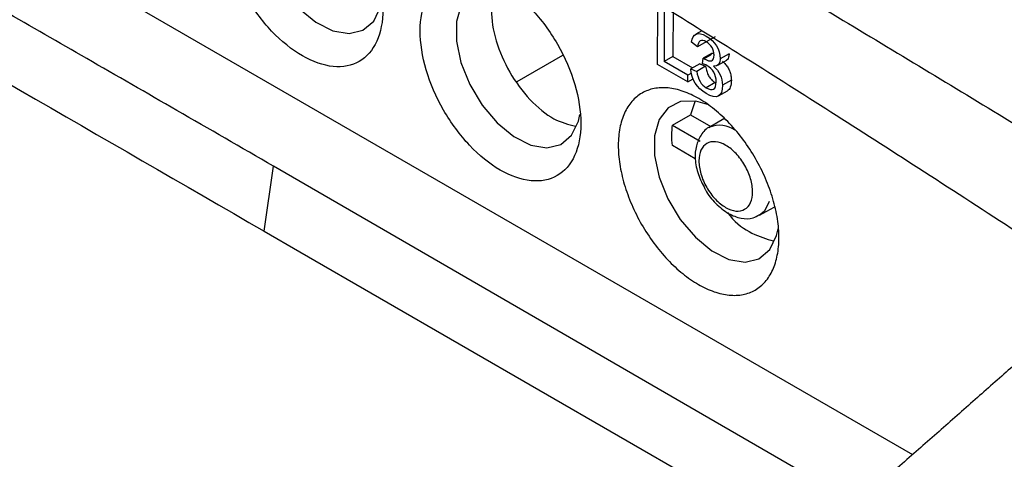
# Model space of a CAD drawing. Header units: millimetres. Extents: x 156922 to 157823, y 112322 to 113312.
# Tile 116 of 123: x 157676 to 157715, y 113207 to 113224. Entities that reach past the tile are written whole.
import ezdxf

# ---------------------------------------------------------------- set-up
doc = ezdxf.new("R2010")
doc.units = ezdxf.units.MM

msp = doc.modelspace()

# ---------------------------------------------------------------- linework, layer by layer
at = {"color": 7, "linetype": 'Continuous', "lineweight": 25}
for p, q in [((157661.807, 113235.952), (157711.852, 113207.061)), ((157701.747, 113222.52), (157701.753, 113224.739)), ((157702.007, 113224.592), (157702.002, 113222.636)), ((157702.361, 113224.795), (157702.355, 113222.839)), ((157703.497, 113223.854), (157703.261, 113223.718)), ((157703.323, 113223.219), (157703.086, 113223.404)), ((157703.669, 113223.418), (157703.323, 113223.219)), ((157704.023, 113223.621), (157703.67, 113223.418)), ((157703.906, 113222.974), (157703.553, 113222.771)), ((157703.906, 113222.974), (157703.944, 113222.949)), ((157697.972, 113222.871), (157696.169, 113221.837)), ((157702.355, 113222.839), (157702.002, 113222.636)), ((157702.945, 113222.092), (157702.002, 113222.636)), ((157702.355, 113222.839), (157703.133, 113222.39)), ((157703.526, 113222.547), (157703.553, 113222.771)), ((157703.887, 113222.916), (157703.591, 113222.746)), ((157704.131, 113222.493), (157704.485, 113222.696)), ((157704.578, 113222.948), (157704.224, 113222.746)), ((157702.944, 113221.829), (157701.747, 113222.52)), ((157703.092, 113222.176), (157702.945, 113222.092)), ((157703.413, 113222.551), (157703.06, 113222.348)), ((157703.06, 113222.348), (157703.296, 113222.246)), ((157703.65, 113222.449), (157703.296, 113222.246)), ((157703.413, 113222.551), (157703.65, 113222.449)), ((157702.944, 113221.829), (157702.945, 113222.092)), ((157702.944, 113221.829), (157703.152, 113221.948)), ((157704.023, 113221.8), (157703.67, 113221.597)), ((157704.668, 113221.899), (157704.314, 113221.696)), ((157704.163, 113221.274), (157704.516, 113221.477)), ((157703.222, 113221.035), (157703.043, 113220.525)), ((157702.335, 113220.112), (157703.043, 113220.525)), ((157703.043, 113220.525), (157703.853, 113220.057)), ((157704.374, 113220.363), (157703.792, 113220.021)), ((157702.335, 113220.112), (157703.426, 113219.483)), ((157703.792, 113220.021), (157703.817, 113220.035)), ((157703.24, 113218.785), (157702.333, 113219.309)), ((157686.159, 113215.916), (157686.527, 113218.49)), ((157709.645, 113205.117), (157686.527, 113218.49)), ((157705.787, 113216.544), (157706.365, 113216.867)), ((157686.159, 113215.916), (157687.573, 113215.1)), ((157687.573, 113215.1), (157707.755, 113203.449))]:
    msp.add_line(p, q, dxfattribs=at)
at = {"color": 7, "linetype": 'Continuous', "lineweight": 25, "flags": 128}
for points in [[(157688.035, 113229.988), (157687.566, 113230.124), (157686.966, 113230.111), (157686.472, 113229.863), (157686.12, 113229.399), (157685.936, 113228.754), (157685.934, 113227.974), (157686.114, 113227.119), (157686.462, 113226.25), (157686.953, 113225.434), (157687.55, 113224.73), (157688.21, 113224.19), (157688.882, 113223.855), (157689.518, 113223.75), (157690.07, 113223.881), (157690.497, 113224.24), (157690.768, 113224.8), (157690.826, 113225.063)], [(157695.877, 113225.461), (157695.407, 113225.597), (157694.808, 113225.584), (157694.314, 113225.336), (157693.962, 113224.872), (157693.778, 113224.227), (157693.776, 113223.447), (157693.955, 113222.592), (157694.304, 113221.723), (157694.795, 113220.907), (157695.392, 113220.203), (157696.052, 113219.663), (157696.724, 113219.328), (157697.36, 113219.223), (157697.912, 113219.354), (157698.339, 113219.714), (157698.61, 113220.274), (157698.668, 113220.536)], [(157703.726, 113220.93), (157703.256, 113221.066), (157702.657, 113221.053), (157702.163, 113220.805), (157701.811, 113220.341), (157701.627, 113219.696), (157701.625, 113218.916), (157701.804, 113218.06), (157702.153, 113217.192), (157702.644, 113216.376), (157703.241, 113215.672), (157703.901, 113215.132), (157704.573, 113214.797), (157705.209, 113214.692), (157705.761, 113214.823), (157706.188, 113215.182), (157706.458, 113215.742), (157706.517, 113216.005)], [(157706.169, 113217.091), (157705.98, 113216.705), (157705.786, 113216.543)]]:
    msp.add_lwpolyline(points, dxfattribs=at)
at = {"color": 7, "linetype": 'Continuous', "lineweight": 25}
msp.add_arc((157704.206, 113219.044), 1.065, 54.966, 111.4315, dxfattribs=at)
for points, knots in [([(157690.453, 113235.235), (157691.27, 113234.762), (157692.904, 113233.816), (157695.355, 113232.391), (157699.266, 113230.107), (157703.49, 113227.618), (157708.043, 113224.904), (157711.445, 113222.859), (157714.869, 113220.785), (157717.145, 113219.392), (157718.296, 113218.687)], [0, 0, 0, 0, 0.087977, 0.176008, 0.264056, 0.50937, 0.631091, 0.75468, 0.875935, 1, 1, 1, 1]), ([(157686.527, 113218.49), (157685.25, 113219.227), (157682.784, 113220.649), (157679.212, 113222.706), (157675.9, 113224.611), (157671.492, 113227.146), (157665.886, 113230.372), (157661.301, 113233.015), (157659, 113234.341)], [0, 0, 0, 0, 0.139252, 0.269004, 0.389253, 0.5, 0.749024, 1, 1, 1, 1]), ([(157656.891, 113232.812), (157657.126, 113232.676), (157657.361, 113232.54), (157659.136, 113231.515), (157662.215, 113229.737), (157671.735, 113224.241), (157679.718, 113219.634), (157686.159, 113215.916)], [3.331036, 3.331036, 3.331036, 3.331036, 3.380178, 3.380178, 3.70156, 4.022942, 5.367207, 5.367207, 5.367207, 5.367207]), ([(157688.58, 113232.848), (157689.123, 113232.534), (157690.217, 113231.9), (157691.869, 113230.932), (157693.548, 113229.939), (157695.254, 113228.92), (157696.986, 113227.877), (157698.744, 113226.808), (157700.529, 113225.713), (157702.783, 113224.319), (157705.552, 113222.587), (157708.881, 113220.477), (157712.377, 113218.236), (157714.763, 113216.684), (157715.985, 113215.889)], [0, 0, 0, 0, 0.058848, 0.118743, 0.179684, 0.241668, 0.304695, 0.368762, 0.433867, 0.500008, 0.615679, 0.737578, 0.865689, 1, 1, 1, 1]), ([(157687.69, 113230.223), (157687.273, 113230.464), (157686.857, 113230.608), (157686.086, 113230.684), (157685.732, 113230.615), (157685.142, 113230.274), (157684.905, 113230.002), (157684.583, 113229.295), (157684.499, 113228.862), (157684.496, 113227.898), (157684.578, 113227.369), (157684.894, 113226.295), (157685.129, 113225.75), (157685.716, 113224.729), (157686.068, 113224.252), (157686.837, 113223.439), (157687.253, 113223.103), (157688.086, 113222.622), (157688.503, 113222.478), (157689.273, 113222.402), (157689.627, 113222.471), (157690.218, 113222.812), (157690.455, 113223.084), (157690.776, 113223.791), (157690.86, 113224.224), (157690.863, 113225.188), (157690.782, 113225.717), (157690.465, 113226.791), (157690.231, 113227.336), (157689.643, 113228.357), (157689.291, 113228.834), (157688.523, 113229.647), (157688.107, 113229.983), (157687.69, 113230.223)], [0, 0, 0, 0, 0.0625, 0.0625, 0.125, 0.125, 0.1875, 0.1875, 0.25, 0.25, 0.3125, 0.3125, 0.375, 0.375, 0.4375, 0.4375, 0.5, 0.5, 0.5625, 0.5625, 0.625, 0.625, 0.6875, 0.6875, 0.75, 0.75, 0.8125, 0.8125, 0.875, 0.875, 0.9375, 0.9375, 1, 1, 1, 1]), ([(157679.009, 113173.876), (157679.546, 113174.333), (157680.639, 113175.264), (157682.303, 113176.684), (157684.023, 113178.151), (157685.798, 113179.666), (157688.308, 113181.805), (157691.775, 113184.747), (157696.576, 113188.782), (157701.995, 113193.258), (157707.747, 113197.928), (157714.565, 113203.36), (157722.237, 113209.321), (157729.056, 113214.44), (157733.859, 113217.954), (157736.866, 113220.123), (157739.812, 113222.217), (157742.697, 113224.236), (157745.521, 113226.183), (157747.384, 113227.443), (157748.305, 113228.066)], [0, 0, 0, 0, 0.023316, 0.047472, 0.072469, 0.098308, 0.124992, 0.182222, 0.249982, 0.334822, 0.418134, 0.499916, 0.630338, 0.749929, 0.793915, 0.836981, 0.879125, 0.920344, 0.960636, 1, 1, 1, 1]), ([(157698.703, 113220.179), (157698.705, 113220.661), (157698.623, 113221.19), (157698.307, 113222.264), (157698.072, 113222.809), (157697.485, 113223.83), (157697.133, 113224.307), (157696.364, 113225.12), (157695.948, 113225.456), (157695.115, 113225.937), (157694.699, 113226.081), (157693.928, 113226.157), (157693.574, 113226.088), (157692.983, 113225.747), (157692.746, 113225.475), (157692.425, 113224.768), (157692.341, 113224.335), (157692.338, 113223.371), (157692.42, 113222.842), (157692.736, 113221.768), (157692.971, 113221.223), (157693.558, 113220.202), (157693.91, 113219.725), (157694.679, 113218.912), (157695.095, 113218.576), (157695.928, 113218.095), (157696.344, 113217.951), (157697.115, 113217.875), (157697.469, 113217.944), (157698.06, 113218.285), (157698.297, 113218.557), (157698.618, 113219.264), (157698.702, 113219.697), (157698.703, 113220.179)], [0, 0, 0, 0, 0.0625, 0.0625, 0.125, 0.125, 0.1875, 0.1875, 0.25, 0.25, 0.3125, 0.3125, 0.375, 0.375, 0.4375, 0.4375, 0.5, 0.5, 0.5625, 0.5625, 0.625, 0.625, 0.6875, 0.6875, 0.75, 0.75, 0.8125, 0.8125, 0.875, 0.875, 0.9375, 0.9375, 1, 1, 1, 1]), ([(157695.345, 113225.575), (157695.262, 113225.286), (157695.09, 113224.686), (157695.299, 113223.458), (157695.841, 113222.192), (157696.662, 113221.087), (157697.609, 113220.295), (157698.207, 113220.145), (157698.49, 113220.073)], [0, 0, 0, 0, 0.158848, 0.330438, 0.502028, 0.673619, 0.845209, 1, 1, 1, 1]), ([(157704.312, 113222.652), (157704.335, 113222.632), (157704.379, 113222.593), (157704.44, 113222.527), (157704.494, 113222.459), (157704.541, 113222.387), (157704.581, 113222.313), (157704.613, 113222.235), (157704.638, 113222.154), (157704.655, 113222.071), (157704.666, 113221.985), (157704.667, 113221.928), (157704.668, 113221.899)], [0, 0, 0, 0, 0.10874, 0.21027, 0.306261, 0.398681, 0.489731, 0.581713, 0.676857, 0.777185, 0.884427, 1, 1, 1, 1]), ([(157704.578, 113222.948), (157704.574, 113222.902), (157704.568, 113222.812), (157704.53, 113222.728), (157704.492, 113222.707), (157704.482, 113222.701)], [0, 0, 0, 0, 0.440816, 0.852556, 1, 1, 1, 1]), ([(157703.65, 113222.449), (157703.656, 113222.415), (157703.667, 113222.35), (157703.692, 113222.255), (157703.722, 113222.167), (157703.758, 113222.086), (157703.8, 113222.013), (157703.848, 113221.947), (157703.902, 113221.889), (157703.961, 113221.839), (157704.002, 113221.813), (157704.023, 113221.8)], [0, 0, 0, 0, 0.139222, 0.266001, 0.381957, 0.489206, 0.590407, 0.688714, 0.787558, 0.890314, 1, 1, 1, 1]), ([(157704.668, 113221.899), (157704.661, 113221.799), (157704.652, 113221.656), (157704.584, 113221.526), (157704.536, 113221.493), (157704.515, 113221.479)], [0, 0, 0, 0, 0.560064, 0.802073, 1, 1, 1, 1]), ([(157688.37, 113167.477), (157694.217, 113172.315), (157700.051, 113177.049), (157711.698, 113186.321), (157729.136, 113199.928), (157746.494, 113212.629), (157758.125, 113220.711)], [0, 0, 0, 0, 0.25, 0.25, 0.5, 1, 1, 1, 1]), ([(157703.83, 113220.041), (157703.828, 113220.04), (157703.671, 113219.997), (157703.448, 113219.729), (157703.25, 113219.296), (157703.216, 113218.759), (157703.326, 113218.166), (157703.525, 113217.782), (157703.621, 113217.595)], [0, 0, 0, 0, 0.0026394, 0.1964013, 0.380194, 0.5779189, 0.794465, 1, 1, 1, 1]), ([(157705.509, 113217.471), (157705.508, 113217.31), (157705.48, 113217.165), (157705.373, 113216.929), (157705.294, 113216.838), (157705.096, 113216.724), (157704.978, 113216.701), (157704.72, 113216.726), (157704.581, 113216.774), (157704.303, 113216.935), (157704.163, 113217.048), (157703.906, 113217.319), (157703.789, 113217.479), (157703.592, 113217.82), (157703.514, 113218.002), (157703.408, 113218.361), (157703.381, 113218.538), (157703.382, 113218.86), (157703.41, 113219.005), (157703.517, 113219.241), (157703.597, 113219.332), (157703.794, 113219.446), (157703.912, 113219.469), (157704.17, 113219.444), (157704.309, 113219.396), (157704.588, 113219.235), (157704.727, 113219.123), (157704.984, 113218.851), (157705.102, 113218.692), (157705.298, 113218.35), (157705.376, 113218.168), (157705.482, 113217.809), (157705.509, 113217.632), (157705.509, 113217.471)], [0, 0, 0, 0, 0.0625, 0.0625, 0.125, 0.125, 0.1875, 0.1875, 0.25, 0.25, 0.3125, 0.3125, 0.375, 0.375, 0.4375, 0.4375, 0.5, 0.5, 0.5625, 0.5625, 0.625, 0.625, 0.6875, 0.6875, 0.75, 0.75, 0.8125, 0.8125, 0.875, 0.875, 0.9375, 0.9375, 1, 1, 1, 1]), ([(157703.621, 113217.595), (157703.628, 113217.58), (157703.727, 113217.36), (157704.048, 113216.994), (157704.528, 113216.596), (157705.037, 113216.408), (157705.479, 113216.392), (157705.695, 113216.518), (157705.775, 113216.564)], [0, 0, 0, 0, 0.016578, 0.245805, 0.480055, 0.692658, 0.886525, 1, 1, 1, 1]), ([(157704.516, 113216.649), (157704.55, 113216.605), (157704.833, 113216.239), (157705.49, 113215.776), (157706.052, 113215.61), (157706.33, 113215.527)], [0, 0, 0, 0, 0.064731, 0.537601, 1, 1, 1, 1]), ([(157718.541, 113212.953), (157718.091, 113212.557), (157717.185, 113211.76), (157715.81, 113210.549), (157714.408, 113209.314), (157712.98, 113208.056), (157711.526, 113206.775), (157710.045, 113205.469), (157707.414, 113203.147), (157703.514, 113199.7), (157699.251, 113195.914), (157695.738, 113192.778), (157693.101, 113190.414), (157690.417, 113187.997), (157687.641, 113185.486), (157684.904, 113182.997), (157682.074, 113180.41), (157679.33, 113177.888), (157677.437, 113176.138), (157676.536, 113175.304)], [0, 0, 0, 0, 0.032812, 0.066175, 0.100087, 0.134548, 0.169557, 0.205113, 0.241215, 0.358747, 0.484201, 0.544766, 0.608286, 0.67131, 0.735114, 0.805075, 0.865436, 0.935859, 1, 1, 1, 1]), ([(157698.778, 113162.48), (157699.515, 113163.01), (157700.992, 113164.073), (157703.207, 113165.67), (157705.43, 113167.273), (157707.659, 113168.882), (157709.895, 113170.497), (157712.139, 113172.116), (157714.389, 113173.74), (157716.646, 113175.368), (157718.91, 113177), (157721.181, 113178.635), (157723.459, 113180.273), (157725.745, 113181.914), (157728.037, 113183.557), (157730.337, 113185.201), (157732.862, 113187.002), (157735.616, 113188.959), (157738.602, 113191.073), (157741.612, 113193.194), (157744.644, 113195.319), (157747.698, 113197.447), (157750.775, 113199.577), (157753.875, 113201.708), (157756.997, 113203.838), (157760.141, 113205.966), (157763.308, 113208.091), (157765.424, 113209.494), (157766.486, 113210.199)], [0, 0, 0, 0, 0.031873, 0.063902, 0.096089, 0.128432, 0.160933, 0.193591, 0.226407, 0.25938, 0.292512, 0.325802, 0.35925, 0.392857, 0.426623, 0.460547, 0.494631, 0.538499, 0.582781, 0.627478, 0.672588, 0.718114, 0.764055, 0.810412, 0.857185, 0.904374, 0.951979, 1, 1, 1, 1])]:
    msp.add_open_spline(points, degree=3, knots=knots, dxfattribs=at)
for points in [[(157703.086, 113223.404), (157703.148, 113223.752), (157703.341, 113223.833), (157703.665, 113223.646)], [(157703.67, 113223.418), (157703.474, 113223.531), (157703.358, 113223.465), (157703.323, 113223.219)], [(157703.665, 113223.646), (157704.039, 113223.43), (157704.225, 113223.13), (157704.224, 113222.746)], [(157703.982, 113222.891), (157703.982, 113223.122), (157703.878, 113223.297), (157703.67, 113223.418)], [(157703.553, 113222.771), (157703.568, 113222.76), (157703.581, 113222.752), (157703.591, 113222.746)], [(157703.591, 113222.746), (157703.85, 113222.596), (157703.981, 113222.644), (157703.982, 113222.891)], [(157704.224, 113222.746), (157704.223, 113222.54), (157704.135, 113222.441), (157703.958, 113222.449)], [(157703.667, 113221.373), (157703.296, 113221.587), (157703.094, 113221.912), (157703.06, 113222.348)], [(157703.296, 113222.246), (157703.346, 113221.928), (157703.471, 113221.712), (157703.67, 113221.597)], [(157703.692, 113222.482), (157703.647, 113222.507), (157703.592, 113222.529), (157703.526, 113222.547)], [(157704.065, 113221.833), (157704.066, 113222.121), (157703.942, 113222.337), (157703.692, 113222.482)], [(157703.958, 113222.449), (157704.196, 113222.248), (157704.315, 113221.997), (157704.314, 113221.696)], [(157703.67, 113221.597), (157703.933, 113221.445), (157704.065, 113221.524), (157704.065, 113221.833)], [(157706.552, 113215.648), (157706.552, 113215.407), (157706.509, 113214.949), (157706.325, 113214.359), (157706.027, 113213.89), (157705.628, 113213.558), (157705.141, 113213.378), (157704.586, 113213.355), (157703.985, 113213.491), (157703.36, 113213.781), (157702.735, 113214.213), (157702.135, 113214.77), (157701.583, 113215.432), (157701.099, 113216.173), (157700.702, 113216.964), (157700.408, 113217.775), (157700.227, 113218.576), (157700.168, 113219.334), (157700.231, 113220.021), (157700.416, 113220.61), (157700.713, 113221.08), (157701.113, 113221.411), (157701.6, 113221.592), (157702.154, 113221.615), (157702.756, 113221.479), (157703.381, 113221.189), (157704.005, 113220.757), (157704.606, 113220.2), (157705.158, 113219.538), (157705.642, 113218.797), (157706.039, 113218.006), (157706.333, 113217.194), (157706.513, 113216.394), (157706.553, 113215.889), (157706.552, 113215.648)], [(157704.314, 113221.696), (157704.313, 113221.233), (157704.097, 113221.125), (157703.667, 113221.373)], [(157758.832, 113220.303), (157747.201, 113212.221), (157724.056, 113195.285), (157700.774, 113176.742), (157689.077, 113167.069)], [(157702.333, 113219.309), (157702.301, 113219.594), (157702.302, 113219.865), (157702.335, 113220.112)], [(157698.213, 113162.806), (157709.771, 113171.128), (157732.492, 113187.724), (157754.728, 113203.293), (157765.78, 113210.607)]]:
    msp.add_open_spline(points, degree=3, dxfattribs=at)

doc.saveas('drawing.dxf')
